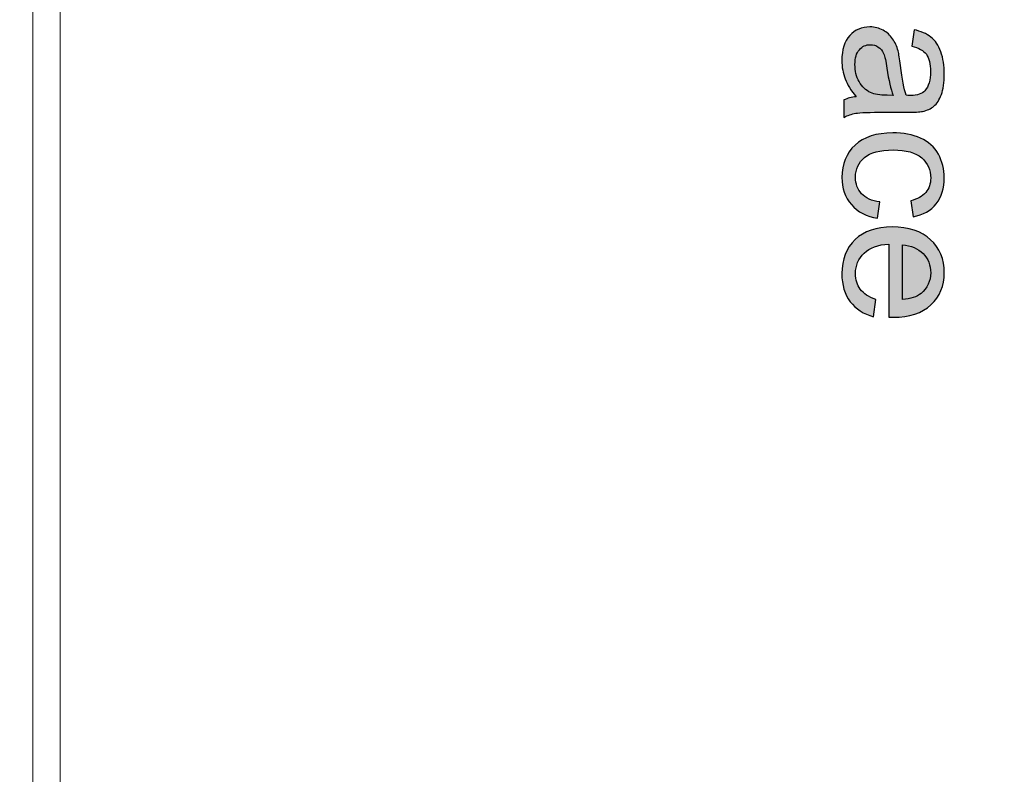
# Model space of a CAD drawing. Header units: millimetres. Extents: x -296 to 295, y -209 to 209.
# Tile 78 of 144: x 2 to 38, y 7 to 35. Entities that reach past the tile are written whole.
import ezdxf
from ezdxf.lldxf.tags import DXFTag

# ---------------------------------------------------------------- set-up
doc = ezdxf.new("R2010")
doc.units = ezdxf.units.MM
doc.header["$MEASUREMENT"] = 0
doc.layers.add('layer 1', color=7, linetype='Continuous')
tags = doc.linetypes.add('New Line6', pattern=[1.5, 1, -0.5]).pattern_tags.tags
tags[6:7] = [DXFTag(74, 4), DXFTag(75, 0), DXFTag(340, '0'), DXFTag(46, 1.0), DXFTag(50, 0.0), DXFTag(44, 0.0), DXFTag(45, 0.0)]
tags[4:5] = [DXFTag(74, 4), DXFTag(75, 0), DXFTag(340, '0'), DXFTag(46, 1.0), DXFTag(50, 0.0), DXFTag(44, 0.0), DXFTag(45, 0.0)]

msp = doc.modelspace()

# ---------------------------------------------------------------- hatches: boundary and pattern name
at = {"layer": 'layer 1'}
h = msp.add_hatch(color=18, dxfattribs=at)
edge = h.paths.add_edge_path()
edge.add_spline(control_points=[(32.8637, 32.0954), (32.6704, 32.3223), (32.535, 32.541), (32.4551, 32.7505), (32.3753, 32.96), (32.3359, 33.1845), (32.3359, 33.4253), (32.3359, 33.8211), (32.432, 34.1255), (32.6253, 34.3385), (32.8174, 34.5514), (33.0639, 34.6579), (33.3637, 34.6579), (33.5396, 34.6579), (33.7005, 34.6174), (33.8463, 34.5375), (33.9922, 34.4565), (34.1079, 34.3512), (34.1959, 34.2216), (34.2838, 34.0908), (34.3509, 33.9449), (34.3961, 33.7817), (34.4273, 33.6614), (34.4574, 33.4797), (34.4875, 33.2378), (34.5454, 32.7447), (34.616, 32.3801), (34.697, 32.1475), (34.7803, 32.1452), (34.8336, 32.144), (34.8556, 32.144), (35.1033, 32.144), (35.278, 32.2019), (35.3799, 32.3176), (35.5176, 32.4739), (35.5859, 32.7065), (35.5859, 33.0144), (35.5859, 33.3026), (35.535, 33.5155), (35.4343, 33.6521), (35.3336, 33.7899), (35.1553, 33.8905), (34.8984, 33.9565), (34.8984, 33.9565), (34.9817, 34.5537), (34.9817, 34.5537), (35.2375, 34.4993), (35.4447, 34.4102), (35.6021, 34.2852), (35.7595, 34.1602), (35.8799, 33.9797), (35.9655, 33.7436), (36.05, 33.5086), (36.0928, 33.2343), (36.0928, 32.9241), (36.0928, 32.6162), (36.057, 32.3651), (35.984, 32.1718), (35.9111, 31.9797), (35.8208, 31.8373), (35.7109, 31.747), (35.6009, 31.6568), (35.462, 31.5931), (35.2942, 31.5561), (35.1901, 31.5364), (35.0026, 31.526), (34.7329, 31.526), (34.7329, 31.526), (33.9227, 31.526), (33.9227, 31.526), (33.3567, 31.526), (32.9991, 31.5132), (32.8475, 31.4878), (32.6959, 31.4635), (32.5512, 31.4126), (32.4123, 31.3385), (32.4123, 31.3385), (32.4123, 31.9774), (32.4123, 31.9774), (32.5408, 32.0387), (32.6912, 32.0781), (32.8637, 32.0954)], knot_values=[0, 0, 0, 0, 0.037037, 0.037037, 0.037037, 0.0740741, 0.0740741, 0.0740741, 0.1111111, 0.1111111, 0.1111111, 0.1481481, 0.1481481, 0.1481481, 0.1851852, 0.1851852, 0.1851852, 0.2222222, 0.2222222, 0.2222222, 0.2592593, 0.2592593, 0.2592593, 0.2962963, 0.2962963, 0.2962963, 0.3333333, 0.3333333, 0.3333333, 0.3703704, 0.3703704, 0.3703704, 0.4074074, 0.4074074, 0.4074074, 0.4444444, 0.4444444, 0.4444444, 0.4814815, 0.4814815, 0.4814815, 0.5185185, 0.5185185, 0.5185185, 0.5555556, 0.5555556, 0.5555556, 0.5925926, 0.5925926, 0.5925926, 0.6296296, 0.6296296, 0.6296296, 0.6666667, 0.6666667, 0.6666667, 0.7037037, 0.7037037, 0.7037037, 0.7407407, 0.7407407, 0.7407407, 0.7777778, 0.7777778, 0.7777778, 0.8148148, 0.8148148, 0.8148148, 0.8518519, 0.8518519, 0.8518519, 0.8888889, 0.8888889, 0.8888889, 0.9259259, 0.9259259, 0.9259259, 0.962963, 0.962963, 0.962963, 1, 1, 1, 1], degree=3, periodic=1)
h = msp.add_hatch(color=18, dxfattribs=at)
edge = h.paths.add_edge_path()
edge.add_spline(control_points=[(34.2178, 32.144), (34.1276, 32.3662), (34.0512, 32.6996), (33.9887, 33.144), (33.9528, 33.3963), (33.9123, 33.5746), (33.8672, 33.6787), (33.822, 33.7829), (33.756, 33.8628), (33.6704, 33.9195), (33.5836, 33.9762), (33.4875, 34.0051), (33.381, 34.0051), (33.2202, 34.0051), (33.0847, 33.9438), (32.9771, 33.8199), (32.8695, 33.6961), (32.8151, 33.5155), (32.8151, 33.2783), (32.8151, 33.0433), (32.866, 32.8338), (32.969, 32.6498), (33.0709, 32.4669), (33.2109, 32.3315), (33.388, 32.2459), (33.5257, 32.1799), (33.7283, 32.1475), (33.9956, 32.1475), (33.9956, 32.1475), (34.2178, 32.144), (34.2178, 32.144)], knot_values=[0, 0, 0, 0, 0.1, 0.1, 0.1, 0.2, 0.2, 0.2, 0.3, 0.3, 0.3, 0.4, 0.4, 0.4, 0.5, 0.5, 0.5, 0.6, 0.6, 0.6, 0.7, 0.7, 0.7, 0.8, 0.8, 0.8, 0.9, 0.9, 0.9, 1, 1, 1, 1], degree=3, periodic=1)
h = msp.add_hatch(color=18, dxfattribs=at)
edge = h.paths.add_edge_path()
edge.add_spline(control_points=[(33.7317, 28.2332), (33.7317, 28.2332), (33.6484, 27.636), (33.6484, 27.636), (33.2375, 27.702), (32.9169, 27.8686), (32.6843, 28.1383), (32.4517, 28.408), (32.3359, 28.7402), (32.3359, 29.1325), (32.3359, 29.6244), (32.4968, 30.0202), (32.8185, 30.3189), (33.1403, 30.6186), (33.6009, 30.7679), (34.2005, 30.7679), (34.5894, 30.7679), (34.9285, 30.7031), (35.2202, 30.5746), (35.5107, 30.4462), (35.7294, 30.2506), (35.8741, 29.9867), (36.0199, 29.7239), (36.0928, 29.4381), (36.0928, 29.1279), (36.0928, 28.7378), (35.9945, 28.4172), (35.7965, 28.1696), (35.5986, 27.9207), (35.3174, 27.761), (34.954, 27.6916), (34.954, 27.6916), (34.8637, 28.2818), (34.8637, 28.2818), (35.1056, 28.3385), (35.2873, 28.4381), (35.41, 28.5828), (35.5315, 28.7263), (35.5928, 28.8999), (35.5928, 29.1036), (35.5928, 29.4115), (35.4829, 29.6614), (35.263, 29.8547), (35.0419, 30.0469), (34.6947, 30.1429), (34.2178, 30.1429), (33.7341, 30.1429), (33.3834, 30.0503), (33.1646, 29.8652), (32.9459, 29.6788), (32.8359, 29.4369), (32.8359, 29.1395), (32.8359, 28.8987), (32.9088, 28.6985), (33.0558, 28.5388), (33.2016, 28.3779), (33.4273, 28.276), (33.7317, 28.2332)], knot_values=[0, 0, 0, 0, 0.0526316, 0.0526316, 0.0526316, 0.1052632, 0.1052632, 0.1052632, 0.1578947, 0.1578947, 0.1578947, 0.2105263, 0.2105263, 0.2105263, 0.2631579, 0.2631579, 0.2631579, 0.3157895, 0.3157895, 0.3157895, 0.3684211, 0.3684211, 0.3684211, 0.4210526, 0.4210526, 0.4210526, 0.4736842, 0.4736842, 0.4736842, 0.5263158, 0.5263158, 0.5263158, 0.5789474, 0.5789474, 0.5789474, 0.6315789, 0.6315789, 0.6315789, 0.6842105, 0.6842105, 0.6842105, 0.7368421, 0.7368421, 0.7368421, 0.7894737, 0.7894737, 0.7894737, 0.8421053, 0.8421053, 0.8421053, 0.8947368, 0.8947368, 0.8947368, 0.9473684, 0.9473684, 0.9473684, 1, 1, 1, 1], degree=3, periodic=1)
h = msp.add_hatch(color=18, dxfattribs=at)
edge = h.paths.add_edge_path()
edge.add_spline(control_points=[(33.579, 24.6569), (33.579, 24.6569), (33.4956, 24.0249), (33.4956, 24.0249), (33.1287, 24.1233), (32.8429, 24.3073), (32.6403, 24.5758), (32.4378, 24.8444), (32.3359, 25.1869), (32.3359, 25.6048), (32.3359, 26.1302), (32.4979, 26.5469), (32.822, 26.8548), (33.1449, 27.1626), (33.5998, 27.3166), (34.1843, 27.3166), (34.7884, 27.3166), (35.2583, 27.1615), (35.5917, 26.8501), (35.9262, 26.5388), (36.0928, 26.1349), (36.0928, 25.6383), (36.0928, 25.158), (35.9296, 24.7656), (35.6021, 24.4613), (35.2746, 24.1569), (34.8139, 24.0041), (34.2202, 24.0041), (34.1843, 24.0041), (34.1299, 24.0052), (34.0581, 24.0076), (34.0581, 24.0076), (34.0581, 26.6916), (34.0581, 26.6916), (33.6634, 26.6684), (33.3602, 26.5573), (33.1507, 26.3559), (32.9412, 26.1557), (32.8359, 25.9045), (32.8359, 25.6048), (32.8359, 25.3814), (32.8949, 25.1904), (33.013, 25.033), (33.131, 24.8744), (33.3197, 24.7494), (33.579, 24.6569)], knot_values=[0, 0, 0, 0, 0.0666667, 0.0666667, 0.0666667, 0.1333333, 0.1333333, 0.1333333, 0.2, 0.2, 0.2, 0.2666667, 0.2666667, 0.2666667, 0.3333333, 0.3333333, 0.3333333, 0.4, 0.4, 0.4, 0.4666667, 0.4666667, 0.4666667, 0.5333333, 0.5333333, 0.5333333, 0.6, 0.6, 0.6, 0.6666667, 0.6666667, 0.6666667, 0.7333333, 0.7333333, 0.7333333, 0.8, 0.8, 0.8, 0.8666667, 0.8666667, 0.8666667, 0.9333333, 0.9333333, 0.9333333, 1, 1, 1, 1], degree=3, periodic=1)
h = msp.add_hatch(color=18, dxfattribs=at)
edge = h.paths.add_edge_path()
edge.add_spline(control_points=[(34.5581, 26.6568), (34.5581, 26.6568), (34.5581, 24.6499), (34.5581, 24.6499), (34.8614, 24.6765), (35.0882, 24.7541), (35.2398, 24.8802), (35.4748, 25.0735), (35.5928, 25.3258), (35.5928, 25.6349), (35.5928, 25.9149), (35.4991, 26.1499), (35.3116, 26.3409), (35.1241, 26.5307), (34.8729, 26.636), (34.5581, 26.6568)], knot_values=[0, 0, 0, 0, 0.2, 0.2, 0.2, 0.4, 0.4, 0.4, 0.6, 0.6, 0.6, 0.8, 0.8, 0.8, 1, 1, 1, 1], degree=3, periodic=1)

# ---------------------------------------------------------------- linework, layer by layer
at = {"layer": 'layer 1', "color": 1, "lineweight": 0}
msp.add_open_spline([(295.3283, 209.2747), (295.3283, 209.2747), (295.3283, -208.9236), (295.3283, -208.9236), (295.3283, -208.9236), (-296.1944, -208.9236), (-296.1944, -208.9236), (-296.1944, -208.9236), (-296.1944, 209.2747), (-296.1944, 209.2747), (-296.1944, 209.2747), (295.3283, 209.2747), (295.3283, 209.2747)], degree=3, knots=[0, 0, 0, 0, 0.25, 0.25, 0.25, 0.5, 0.5, 0.5, 0.75, 0.75, 0.75, 1, 1, 1, 1], dxfattribs=at)
at = {"layer": 'layer 1', "color": 5, "lineweight": 0}
msp.add_open_spline([(-281.2487, 194.7284), (-281.2487, 194.7284), (-281.2487, -197.0649), (-281.2487, -197.0649), (-281.2487, -197.0649), (283.3586, -197.0649), (283.3586, -197.0649)], degree=3, knots=[0, 0, 0, 0, 0.5, 0.5, 0.5, 1, 1, 1, 1], dxfattribs=at)
at = {"layer": 'layer 1', "linetype": 'New Line6', "lineweight": 9}
msp.add_open_spline([(3.6719, 3.3214), (3.6719, 3.3214), (3.6719, 159.3214), (3.6719, 159.3214)], degree=3, dxfattribs=at)
at = {"layer": 'layer 1', "lineweight": 0}
for points in [[(2.6719, 124.757), (2.6719, 124.757), (2.6719, -36.0082), (2.6719, -36.0082)], [(2.6719, 123.257), (2.6719, 123.257), (2.6719, -19.9282), (2.6719, -19.9282)]]:
    msp.add_open_spline(points, degree=3, dxfattribs=at)
at = {"layer": 'layer 1'}
for points, knots in [([(32.8637, 32.0954), (32.6704, 32.3223), (32.535, 32.541), (32.4551, 32.7505), (32.3753, 32.96), (32.3359, 33.1845), (32.3359, 33.4253), (32.3359, 33.8211), (32.432, 34.1255), (32.6253, 34.3385), (32.8174, 34.5514), (33.0639, 34.6579), (33.3637, 34.6579), (33.5396, 34.6579), (33.7005, 34.6174), (33.8463, 34.5375), (33.9922, 34.4565), (34.1079, 34.3512), (34.1959, 34.2216), (34.2838, 34.0908), (34.3509, 33.9449), (34.3961, 33.7817), (34.4273, 33.6614), (34.4574, 33.4797), (34.4875, 33.2378), (34.5454, 32.7447), (34.616, 32.3801), (34.697, 32.1475), (34.7803, 32.1452), (34.8336, 32.144), (34.8556, 32.144), (35.1033, 32.144), (35.278, 32.2019), (35.3799, 32.3176), (35.5176, 32.4739), (35.5859, 32.7065), (35.5859, 33.0144), (35.5859, 33.3026), (35.535, 33.5155), (35.4343, 33.6521), (35.3336, 33.7899), (35.1553, 33.8905), (34.8984, 33.9565), (34.8984, 33.9565), (34.9817, 34.5537), (34.9817, 34.5537), (35.2375, 34.4993), (35.4447, 34.4102), (35.6021, 34.2852), (35.7595, 34.1602), (35.8799, 33.9797), (35.9655, 33.7436), (36.05, 33.5086), (36.0928, 33.2343), (36.0928, 32.9241), (36.0928, 32.6162), (36.057, 32.3651), (35.984, 32.1718), (35.9111, 31.9797), (35.8208, 31.8373), (35.7109, 31.747), (35.6009, 31.6568), (35.462, 31.5931), (35.2942, 31.5561), (35.1901, 31.5364), (35.0026, 31.526), (34.7329, 31.526), (34.7329, 31.526), (33.9227, 31.526), (33.9227, 31.526), (33.3567, 31.526), (32.9991, 31.5132), (32.8475, 31.4878), (32.6959, 31.4635), (32.5512, 31.4126), (32.4123, 31.3385), (32.4123, 31.3385), (32.4123, 31.9774), (32.4123, 31.9774), (32.5408, 32.0387), (32.6912, 32.0781), (32.8637, 32.0954)], [0, 0, 0, 0, 0.037037, 0.037037, 0.037037, 0.0740741, 0.0740741, 0.0740741, 0.1111111, 0.1111111, 0.1111111, 0.1481481, 0.1481481, 0.1481481, 0.1851852, 0.1851852, 0.1851852, 0.2222222, 0.2222222, 0.2222222, 0.2592593, 0.2592593, 0.2592593, 0.2962963, 0.2962963, 0.2962963, 0.3333333, 0.3333333, 0.3333333, 0.3703704, 0.3703704, 0.3703704, 0.4074074, 0.4074074, 0.4074074, 0.4444444, 0.4444444, 0.4444444, 0.4814815, 0.4814815, 0.4814815, 0.5185185, 0.5185185, 0.5185185, 0.5555556, 0.5555556, 0.5555556, 0.5925926, 0.5925926, 0.5925926, 0.6296296, 0.6296296, 0.6296296, 0.6666667, 0.6666667, 0.6666667, 0.7037037, 0.7037037, 0.7037037, 0.7407407, 0.7407407, 0.7407407, 0.7777778, 0.7777778, 0.7777778, 0.8148148, 0.8148148, 0.8148148, 0.8518519, 0.8518519, 0.8518519, 0.8888889, 0.8888889, 0.8888889, 0.9259259, 0.9259259, 0.9259259, 0.962963, 0.962963, 0.962963, 1, 1, 1, 1]), ([(34.2178, 32.144), (34.1276, 32.3662), (34.0512, 32.6996), (33.9887, 33.144), (33.9528, 33.3963), (33.9123, 33.5746), (33.8672, 33.6787), (33.822, 33.7829), (33.756, 33.8628), (33.6704, 33.9195), (33.5836, 33.9762), (33.4875, 34.0051), (33.381, 34.0051), (33.2202, 34.0051), (33.0847, 33.9438), (32.9771, 33.8199), (32.8695, 33.6961), (32.8151, 33.5155), (32.8151, 33.2783), (32.8151, 33.0433), (32.866, 32.8338), (32.969, 32.6498), (33.0709, 32.4669), (33.2109, 32.3315), (33.388, 32.2459), (33.5257, 32.1799), (33.7283, 32.1475), (33.9956, 32.1475), (33.9956, 32.1475), (34.2178, 32.144), (34.2178, 32.144)], [0, 0, 0, 0, 0.1, 0.1, 0.1, 0.2, 0.2, 0.2, 0.3, 0.3, 0.3, 0.4, 0.4, 0.4, 0.5, 0.5, 0.5, 0.6, 0.6, 0.6, 0.7, 0.7, 0.7, 0.8, 0.8, 0.8, 0.9, 0.9, 0.9, 1, 1, 1, 1]), ([(33.7317, 28.2332), (33.7317, 28.2332), (33.6484, 27.636), (33.6484, 27.636), (33.2375, 27.702), (32.9169, 27.8686), (32.6843, 28.1383), (32.4517, 28.408), (32.3359, 28.7402), (32.3359, 29.1325), (32.3359, 29.6244), (32.4968, 30.0202), (32.8185, 30.3189), (33.1403, 30.6186), (33.6009, 30.7679), (34.2005, 30.7679), (34.5894, 30.7679), (34.9285, 30.7031), (35.2202, 30.5746), (35.5107, 30.4462), (35.7294, 30.2506), (35.8741, 29.9867), (36.0199, 29.7239), (36.0928, 29.4381), (36.0928, 29.1279), (36.0928, 28.7378), (35.9945, 28.4172), (35.7965, 28.1696), (35.5986, 27.9207), (35.3174, 27.761), (34.954, 27.6916), (34.954, 27.6916), (34.8637, 28.2818), (34.8637, 28.2818), (35.1056, 28.3385), (35.2873, 28.4381), (35.41, 28.5828), (35.5315, 28.7263), (35.5928, 28.8999), (35.5928, 29.1036), (35.5928, 29.4115), (35.4829, 29.6614), (35.263, 29.8547), (35.0419, 30.0469), (34.6947, 30.1429), (34.2178, 30.1429), (33.7341, 30.1429), (33.3834, 30.0503), (33.1646, 29.8652), (32.9459, 29.6788), (32.8359, 29.4369), (32.8359, 29.1395), (32.8359, 28.8987), (32.9088, 28.6985), (33.0558, 28.5388), (33.2016, 28.3779), (33.4273, 28.276), (33.7317, 28.2332)], [0, 0, 0, 0, 0.0526316, 0.0526316, 0.0526316, 0.1052632, 0.1052632, 0.1052632, 0.1578947, 0.1578947, 0.1578947, 0.2105263, 0.2105263, 0.2105263, 0.2631579, 0.2631579, 0.2631579, 0.3157895, 0.3157895, 0.3157895, 0.3684211, 0.3684211, 0.3684211, 0.4210526, 0.4210526, 0.4210526, 0.4736842, 0.4736842, 0.4736842, 0.5263158, 0.5263158, 0.5263158, 0.5789474, 0.5789474, 0.5789474, 0.6315789, 0.6315789, 0.6315789, 0.6842105, 0.6842105, 0.6842105, 0.7368421, 0.7368421, 0.7368421, 0.7894737, 0.7894737, 0.7894737, 0.8421053, 0.8421053, 0.8421053, 0.8947368, 0.8947368, 0.8947368, 0.9473684, 0.9473684, 0.9473684, 1, 1, 1, 1]), ([(33.579, 24.6569), (33.579, 24.6569), (33.4956, 24.0249), (33.4956, 24.0249), (33.1287, 24.1233), (32.8429, 24.3073), (32.6403, 24.5758), (32.4378, 24.8444), (32.3359, 25.1869), (32.3359, 25.6048), (32.3359, 26.1302), (32.4979, 26.5469), (32.822, 26.8548), (33.1449, 27.1626), (33.5998, 27.3166), (34.1843, 27.3166), (34.7884, 27.3166), (35.2583, 27.1615), (35.5917, 26.8501), (35.9262, 26.5388), (36.0928, 26.1349), (36.0928, 25.6383), (36.0928, 25.158), (35.9296, 24.7656), (35.6021, 24.4613), (35.2746, 24.1569), (34.8139, 24.0041), (34.2202, 24.0041), (34.1843, 24.0041), (34.1299, 24.0052), (34.0581, 24.0076), (34.0581, 24.0076), (34.0581, 26.6916), (34.0581, 26.6916), (33.6634, 26.6684), (33.3602, 26.5573), (33.1507, 26.3559), (32.9412, 26.1557), (32.8359, 25.9045), (32.8359, 25.6048), (32.8359, 25.3814), (32.8949, 25.1904), (33.013, 25.033), (33.131, 24.8744), (33.3197, 24.7494), (33.579, 24.6569)], [0, 0, 0, 0, 0.0666667, 0.0666667, 0.0666667, 0.1333333, 0.1333333, 0.1333333, 0.2, 0.2, 0.2, 0.2666667, 0.2666667, 0.2666667, 0.3333333, 0.3333333, 0.3333333, 0.4, 0.4, 0.4, 0.4666667, 0.4666667, 0.4666667, 0.5333333, 0.5333333, 0.5333333, 0.6, 0.6, 0.6, 0.6666667, 0.6666667, 0.6666667, 0.7333333, 0.7333333, 0.7333333, 0.8, 0.8, 0.8, 0.8666667, 0.8666667, 0.8666667, 0.9333333, 0.9333333, 0.9333333, 1, 1, 1, 1]), ([(34.5581, 26.6568), (34.5581, 26.6568), (34.5581, 24.6499), (34.5581, 24.6499), (34.8614, 24.6765), (35.0882, 24.7541), (35.2398, 24.8802), (35.4748, 25.0735), (35.5928, 25.3258), (35.5928, 25.6349), (35.5928, 25.9149), (35.4991, 26.1499), (35.3116, 26.3409), (35.1241, 26.5307), (34.8729, 26.636), (34.5581, 26.6568)], [0, 0, 0, 0, 0.2, 0.2, 0.2, 0.4, 0.4, 0.4, 0.6, 0.6, 0.6, 0.8, 0.8, 0.8, 1, 1, 1, 1])]:
    msp.add_open_spline(points, degree=3, knots=knots, dxfattribs=at)

doc.saveas('drawing.dxf')
